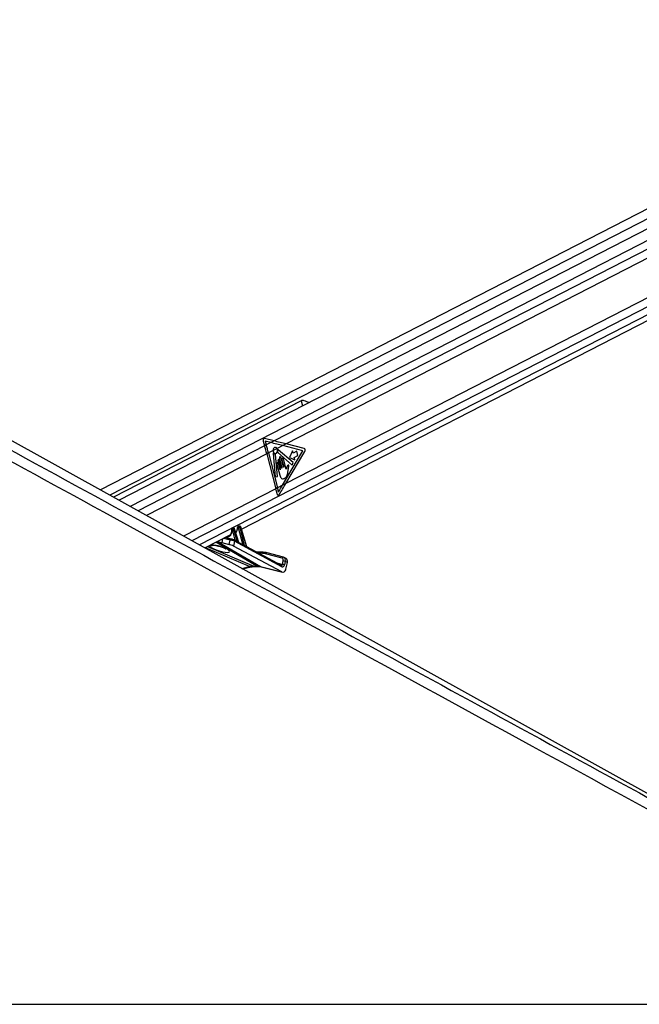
# Model space of a CAD drawing. Header units: millimetres. Extents: x 20 to 22981, y 40 to 19992.
# Tile 121 of 143: x 16205 to 17018, y 6612 to 7905. Entities that reach past the tile are written whole.
import ezdxf

# ---------------------------------------------------------------- set-up
doc = ezdxf.new("R2010")
doc.units = ezdxf.units.MM
doc.header["$LTSCALE"] = 2

msp = doc.modelspace()

# ---------------------------------------------------------------- linework, layer by layer
at = {"color": 7, "linetype": 'Continuous', "lineweight": 25}
for p, q in [((17511.82, 7904.86), (16310.83, 7287.66)), ((17525.88, 7885.97), (16335.24, 7274.09)), ((16495.81, 7236.12), (17540.92, 7773.21)), ((17280.75, 6748.91), (15487.79, 7744.81)), ((16574.27, 7404.73), (16327.95, 7278.14)), ((16538.58, 7351.95), (16526.14, 7354.97)), ((16524.32, 7351.74), (16526.22, 7345.6)), ((16528.38, 7346.71), (16526.22, 7345.6)), ((16526.89, 7351.53), (16528.38, 7346.71)), ((16534.27, 7349.73), (16526.89, 7351.53)), ((16534.27, 7349.73), (16528.38, 7346.71)), ((16538.58, 7351.95), (16534.27, 7349.73)), ((16542.55, 7341.97), (16537.38, 7339.31)), ((16550.06, 7345.83), (16542.55, 7341.97)), ((16554.37, 7348.04), (16550.06, 7345.83)), ((16576.61, 7339.15), (16550.06, 7345.83)), ((16577.98, 7342.1), (16554.37, 7348.04)), ((16531.35, 7336.22), (16529.2, 7335.11)), ((16529.2, 7335.11), (16540.99, 7289.22)), ((16537.38, 7339.31), (16531.35, 7336.22)), ((16531.35, 7336.22), (16543.14, 7290.33)), ((16537.55, 7335.35), (16540.25, 7304.96)), ((16542.97, 7305.45), (16540.41, 7334.2)), ((16543.53, 7336.89), (16562.47, 7320.26)), ((16563.84, 7323.48), (16544.17, 7340.26)), ((16545.66, 7328.68), (16548.81, 7316.43)), ((16551.09, 7317.6), (16547.94, 7329.85)), ((16549.82, 7293.76), (16576.61, 7339.15)), ((16554.63, 7315.1), (16551.22, 7328.35)), ((16554.11, 7295.96), (16579, 7338.14)), ((16562.95, 7339.09), (16558.86, 7330.31)), ((16558.86, 7330.31), (16565.99, 7327.29)), ((16563.75, 7335.99), (16562.95, 7339.09)), ((16568.62, 7338.49), (16563.75, 7335.99)), ((16565.19, 7330.39), (16570.06, 7332.89)), ((16565.99, 7327.29), (16565.19, 7330.39)), ((16570.06, 7332.89), (16568.62, 7338.49)), ((16542.35, 7321.51), (16546.12, 7306.83)), ((16543.85, 7325.7), (16546.74, 7314.46)), ((16546.46, 7314.32), (16544.34, 7322.54)), ((16548.53, 7316.29), (16545.84, 7326.72)), ((16548.95, 7327.18), (16551.37, 7317.75)), ((16556.8, 7311.05), (16557.54, 7315.88)), ((16562.47, 7320.26), (16563.84, 7323.48)), ((16540.25, 7304.96), (16542.97, 7305.45)), ((16543.14, 7290.33), (16540.99, 7289.22)), ((16549.82, 7293.76), (16543.14, 7290.33)), ((16554.11, 7295.96), (16549.82, 7293.76)), ((16484.55, 7237.77), (16483.58, 7237.27)), ((16484.87, 7237.85), (16483.9, 7237.35)), ((16484.18, 7237.35), (16485.15, 7237.85)), ((16485.15, 7237.85), (16484.87, 7237.85)), ((16485.39, 7237.91), (16485.11, 7237.91)), ((16491.74, 7238.3), (16491.12, 7238.3)), ((16492.28, 7240.02), (16491.23, 7239.47)), ((16492.61, 7240.09), (16491.55, 7239.55)), ((16491.55, 7239.55), (16492.17, 7239.55)), ((16492.17, 7239.55), (16493.23, 7240.09)), ((16497.65, 7216.5), (16492.2, 7237.84)), ((16493.23, 7240.09), (16492.61, 7240.09)), ((16493.47, 7240.15), (16492.85, 7240.15)), ((16494.65, 7238.74), (16493.57, 7238.18)), ((16493.57, 7238.18), (16499.59, 7214.63)), ((16502.72, 7212.85), (16494.65, 7238.74)), ((16503.08, 7212.8), (16494.91, 7239)), ((16447.92, 7211.51), (16481.28, 7228.65)), ((16482.93, 7223.08), (16474.52, 7225.18)), ((16483.75, 7236.1), (16483.47, 7236.1)), ((16483.9, 7237.35), (16484.18, 7237.35)), ((16487.76, 7221.72), (16484.21, 7235.64)), ((16486.57, 7236.49), (16485.58, 7235.98)), ((16485.58, 7235.98), (16489.62, 7220.17)), ((16492.09, 7218.81), (16486.57, 7236.49)), ((16492.51, 7218.55), (16486.83, 7236.76)), ((16488.24, 7232.23), (16488.85, 7232.54)), ((16470, 7218.51), (16479.89, 7216.04)), ((16479.89, 7216.04), (16481.11, 7221.79)), ((16482.93, 7223.08), (16483.18, 7222.98)), ((16486.55, 7220.18), (16485.23, 7213.95)), ((16548.89, 7179.97), (16485.23, 7213.95)), ((16486.06, 7221.86), (16485.85, 7221.93)), ((16488.08, 7220.78), (16486.06, 7221.86)), ((16548.92, 7186.88), (16486.55, 7220.18)), ((16497.57, 7215.71), (16492.67, 7218.32)), ((16503.08, 7212.79), (16503.08, 7212.8)), ((16548.43, 7188.56), (16503.09, 7212.76)), ((16524.01, 7205.78), (16516.17, 7205.78)), ((16549.22, 7197.92), (16527.54, 7203.8)), ((16551.08, 7199.19), (16529.4, 7205.07)), ((16551.65, 7198.94), (16551.08, 7199.19)), ((16551.28, 7199.12), (16551.08, 7199.19)), ((16554.43, 7197.61), (16551.77, 7198.93)), ((16497.32, 7184.07), (16508.68, 7186.6)), ((16511.91, 7187.47), (16516.25, 7187.47)), ((16513.31, 7187.13), (16517.65, 7187.13)), ((16521.03, 7186.93), (16548.89, 7179.97)), ((16521.79, 7186.64), (16549.63, 7179.68)), ((16549.7, 7189.97), (16550.64, 7194.38)), ((16553.41, 7193.81), (16552.47, 7189.39)), ((16556.08, 7192.5), (16553.41, 7193.81)), ((16554.22, 7183.74), (16556.08, 7192.5)), ((14957.83, 6612.47), (17497.73, 6612.47))]:
    msp.add_line(p, q, dxfattribs=at)
at = {"color": 8, "linetype": 'Continuous', "lineweight": 25}
for p, q in [((17523.67, 7897.75), (16323.17, 7280.8)), ((17521.13, 7867.99), (16349.77, 7266.02)), ((17520.65, 7856.64), (16538.58, 7351.95)), ((17520.65, 7844.62), (16554.37, 7348.04)), ((17524.82, 7794.82), (16554.11, 7295.96)), ((17529.42, 7785.45), (16430.95, 7220.94)), ((17535.31, 7777.89), (16440.85, 7215.44)), ((16574.27, 7404.73), (16576.04, 7397.84)), ((16526.22, 7345.6), (16360.16, 7260.26)), ((16529.2, 7335.11), (16371.4, 7254.01)), ((16540.99, 7289.22), (16419.98, 7227.03)), ((16474.9, 7225.37), (16487.76, 7221.72)), ((16506.64, 7186.93), (16448.57, 7211.84)), ((16451.53, 7213.36), (16511.91, 7187.47)), ((16516.25, 7187.47), (16462.24, 7218.87)), ((16463.26, 7214.58), (16463.08, 7214.85)), ((16464.29, 7219.92), (16521.03, 7186.93)), ((16471.03, 7223.38), (16470, 7218.51)), ((16481.11, 7221.79), (16472.25, 7224.01)), ((16494.3, 7217.46), (16497.65, 7216.5)), ((16522.67, 7204.44), (16518.68, 7204.44)), ((16551.56, 7198.98), (16551.28, 7199.12)), ((16496.31, 7184.63), (16506.64, 7186.93)), ((16521.03, 7186.93), (16521.79, 7186.64)), ((16542.34, 7191.81), (16549.7, 7189.97))]:
    msp.add_line(p, q, dxfattribs=at)
at = {"color": 7, "linetype": 'Continuous', "lineweight": 25, "flags": 128}
for points in [[(16537.38, 7339.31), (16537.68, 7337.67), (16538.42, 7336.34), (16539.47, 7335.55), (16540.67, 7335.44), (16541.79, 7336.01), (16542.66, 7337.19), (16543.11, 7338.75), (16543.07, 7340.45), (16542.55, 7341.97)], [(16538.02, 7335.71), (16537.95, 7335.77), (16537.87, 7335.8), (16537.78, 7335.79), (16537.7, 7335.75), (16537.63, 7335.68), (16537.58, 7335.58), (16537.56, 7335.47), (16537.55, 7335.35)], [(16544.17, 7340.26), (16544.1, 7340.3), (16544.02, 7340.31), (16543.94, 7340.3), (16543.87, 7340.25), (16543.81, 7340.18), (16543.77, 7340.09), (16543.74, 7339.99), (16543.74, 7339.88)], [(16547.94, 7329.85), (16547.69, 7330.42), (16547.31, 7330.82), (16546.85, 7330.97), (16546.39, 7330.87), (16545.98, 7330.53), (16545.7, 7329.99), (16545.59, 7329.34), (16545.66, 7328.68)], [(16551.22, 7328.35), (16550.98, 7328.92), (16550.6, 7329.32), (16550.14, 7329.47), (16549.67, 7329.37), (16549.27, 7329.03), (16548.99, 7328.49), (16548.88, 7327.84), (16548.95, 7327.18)], [(16544.34, 7322.54), (16544.13, 7323.04), (16543.8, 7323.38), (16543.39, 7323.52), (16542.99, 7323.44), (16542.63, 7323.13), (16542.39, 7322.66), (16542.29, 7322.09), (16542.35, 7321.51)], [(16545.84, 7326.72), (16545.63, 7327.22), (16545.3, 7327.57), (16544.9, 7327.71), (16544.49, 7327.62), (16544.13, 7327.32), (16543.89, 7326.85), (16543.79, 7326.28), (16543.85, 7325.7)], [(16548.81, 7316.43), (16548.82, 7316.35), (16548.81, 7316.27), (16548.77, 7316.2), (16548.72, 7316.16), (16548.66, 7316.15), (16548.6, 7316.17), (16548.56, 7316.22), (16548.53, 7316.29)], [(16551.37, 7317.75), (16551.38, 7317.67), (16551.36, 7317.59), (16551.33, 7317.52), (16551.28, 7317.48), (16551.22, 7317.46), (16551.16, 7317.48), (16551.12, 7317.53), (16551.09, 7317.6)], [(16546.74, 7314.46), (16546.75, 7314.38), (16546.74, 7314.3), (16546.7, 7314.23), (16546.65, 7314.19), (16546.59, 7314.17), (16546.54, 7314.19), (16546.49, 7314.24), (16546.46, 7314.32)], [(16485.11, 7237.91), (16485, 7237.9), (16484.87, 7237.85)], [(16485.39, 7237.91), (16485.28, 7237.9), (16485.15, 7237.85)], [(16492.61, 7240.09), (16492.74, 7240.14), (16492.85, 7240.15)], [(16493.23, 7240.09), (16493.36, 7240.14), (16493.47, 7240.15)], [(16524.47, 7205.67), (16524.2, 7205.76), (16524.01, 7205.78)]]:
    msp.add_lwpolyline(points, dxfattribs=at)
at = {"color": 8, "linetype": 'Continuous', "lineweight": 25, "flags": 128}
for points in [[(16490.86, 7237.97), (16490.73, 7238.03), (16490.63, 7238.1), (16490.56, 7238.18), (16490.53, 7238.26), (16490.53, 7238.28)], [(16494.65, 7238.74), (16494.76, 7238.81), (16494.85, 7238.88), (16494.9, 7238.94), (16494.91, 7238.99), (16494.91, 7239)], [(16482.89, 7235.9), (16482.89, 7235.9), (16482.92, 7235.84), (16482.98, 7235.78), (16483.08, 7235.74), (16483.21, 7235.7)], [(16486.83, 7236.76), (16486.83, 7236.75), (16486.82, 7236.7), (16486.77, 7236.63), (16486.69, 7236.57), (16486.57, 7236.49)], [(16511.91, 7187.47), (16512.72, 7187.19), (16513.31, 7187.13)], [(16516.25, 7187.47), (16517.06, 7187.19), (16517.63, 7187.13)]]:
    msp.add_lwpolyline(points, dxfattribs=at)
at = {"color": 7, "linetype": 'Continuous', "lineweight": 25}
for centre, radius, start, end in [((16312.29, 7279.34), 223.95, 14.41876, 17.2083), ((16314.45, 7280.45), 223.95, 14.41876, 17.2083), ((16576.71, 7339.66), 2.75, 326.45167, 62.45976), ((16540.4, 7337.55), 3, 217.76359, 265.08472), ((16540.06, 7334.21), 0.35, 357.8989, 77.49995), ((16543.9, 7337.23), 0.502, 160.30246, 223.55564), ((16537.01, 7339.47), 6.74, 342.14593, 3.45079), ((16330.63, 7235.15), 217.2, 12.56645, 14.41461), ((16332.24, 7236.12), 217.76, 12.92744, 14.41318), ((16492.21, 7238.62), 1.13, 125.33518, 196.56223), ((16492.83, 7238.62), 1.13, 125.33518, 196.56223), ((16491.86, 7242.14), 4.31, 274.55518, 293.40825), ((16484.56, 7236.42), 1.13, 125.33518, 196.56223), ((16484.84, 7236.42), 1.13, 125.33518, 196.56223), ((16483.87, 7239.94), 4.31, 274.55518, 293.40825), ((16490.03, 7220.03), 0.439, 161.61835, 209.08894), ((16492.52, 7218.67), 0.451, 161.98185, 206.25298), ((16500.06, 7214.48), 0.492, 162.8927, 197.28954), ((16503.21, 7212.7), 0.511, 163.15887, 193.25235), ((16522.73, 7185.87), 18.57, 74.98734, 90.19035), ((16524.54, 7186.12), 19.54, 74.98734, 90.19035), ((16549.84, 7183.63), 6.33, 65.406, 91.22324), ((16550.78, 7188.05), 6.33, 65.406, 91.22324)]:
    msp.add_arc(centre, radius, start, end, dxfattribs=at)
at = {"color": 8, "linetype": 'Continuous', "lineweight": 25}
for centre, radius, start, end in [((16456.22, 7222.58), 8.01, 256.37793, 288.20033), ((16482.73, 7221.42), 1.67, 83.26181, 167.01175), ((16485.23, 7220.7), 1.42, 338.46559, 54.32168), ((16487.12, 7221.65), 0.648, 302.12693, 5.8341), ((16487.22, 7221.63), 0.833, 307.35153, 356.43209), ((16497.04, 7216.43), 0.61, 292.4358, 7.13001), ((16497.08, 7216.42), 0.641, 293.08152, 4.24658), ((16524.22, 7204.23), 1.57, 97.93795, 172.30364), ((16529.18, 7203.4), 1.68, 82.42643, 166.29677), ((16550.86, 7197.52), 1.68, 82.42643, 166.29677), ((16508.1, 7189.48), 2.93, 240.19745, 281.09004), ((16547.6, 7187.4), 1.42, 338.46559, 54.32168)]:
    msp.add_arc(centre, radius, start, end, dxfattribs=at)
at = {"color": 7, "linetype": 'Continuous', "lineweight": 25}
for centre, major_axis, ratio, start_param, end_param in [((16525.94, 7352.57), (-0.24, 2.43), 0.7207392, 6.0372007, 8.1326028), ((16436.92, 7345.83), (249.46, -50.36), 0.0977317, 1.1199105, 1.1897237), ((16441.23, 7348.04), (249.46, -50.36), 0.0977317, 1.1199105, 1.1897237), ((16436.68, 7293.76), (165.79, 238.22), 0.3281908, 4.9004571, 4.93695), ((16440.97, 7295.96), (165.79, 238.22), 0.3281908, 4.8784607, 4.93695), ((16485.53, 7236.45), (-0.71, 1.32), 0.6616964, 4.4084912, 5.944381), ((16491.23, 7237.82), (-0.208, 0.455), 0.6722722, 5.9843781, 7.2486115), ((16491.85, 7237.82), (-0.208, 0.455), 0.6722722, 4.4484883, 5.9843781), ((16492.53, 7238.13), (-0.67, 1.34), 0.667317, 4.428083, 5.9639727), ((16493.6, 7238.69), (-0.71, 1.32), 0.6616964, 4.4084912, 5.944381), ((16475.09, 7237.84), (-4.54, 10.03), 0.6728942, 3.1747413, 3.5170201), ((16483.58, 7235.63), (-0.208, 0.455), 0.6722722, 5.9843781, 7.3944837), ((16483.86, 7235.63), (-0.208, 0.455), 0.6722722, 4.4484883, 5.9843781), ((16484.53, 7235.93), (-0.67, 1.34), 0.667317, 4.428083, 5.9639727), ((16482.65, 7241.72), (-4.54, 10.03), 0.6728942, 3.2846266, 3.37025), ((16463.37, 7222.05), (9.43, -3.74), 0.1227735, 4.9117535, 5.5392213), ((16482.54, 7214.63), (3.77, -1.5), 0.1227735, 0.8256764, 2.3976287), ((16483.77, 7220.43), (3.84, -1.17), 0.1943779, 0.8217162, 2.3936685), ((16484.51, 7222.27), (1.89, -0.75), 0.1227735, 0.8256764, 2.3976287), ((16488.73, 7220.88), (1.24, -0.89), 0.1447744, 2.2469792, 2.5565144), ((16441.75, 7243.04), (74.5, -38.78), 0.0278678, 0.8434322, 0.8875813), ((16442.1, 7243.06), (74.14, -38.79), 0.0223659, 0.8421465, 0.8862956), ((16498.62, 7215.66), (1.24, -0.89), 0.1447744, 2.4713168, 2.5565144), ((16441.75, 7243.04), (74.5, -38.78), 0.0278678, 0.6267045, 0.6965384), ((16442.1, 7243.06), (74.14, -38.79), 0.0223659, 0.6254189, 0.6952527), ((16549.11, 7193.55), (2.66, 5.38), 0.6678917, 6.283093, 6.4133788), ((16502.59, 7149.7), (18.43, 35.57), 0.6894012, 0.3356831, 0.5119979), ((16506.93, 7149.7), (17.75, 35.91), 0.6596861, 0.1462351, 0.3225499), ((16549.81, 7190.71), (-0.16, 4.08), 0.6824235, 2.7623598, 4.3579059), ((16547.77, 7194.21), (1.77, 3.59), 0.6675995, 5.076761, 6.4133328), ((16551.78, 7192.23), (2.66, 5.38), 0.6675995, 5.076761, 6.283047), ((16550.22, 7185.71), (-0.23, 6.12), 0.6824235, 2.7623598, 4.3579059)]:
    msp.add_ellipse(centre, major_axis=major_axis, ratio=ratio, start_param=start_param, end_param=end_param, dxfattribs=at)
at = {"color": 8, "linetype": 'Continuous', "lineweight": 25}
for centre, major_axis, ratio, start_param, end_param in [((16485.25, 7236.45), (-0.71, 1.32), 0.6616964, 5.944381, 6.2734964), ((16481.98, 7241.42), (-5, 10.92), 0.6722722, 3.362704, 4.1070188), ((16491.9, 7238.13), (-0.67, 1.34), 0.667317, 5.9639727, 6.2938173), ((16492.98, 7238.69), (-0.71, 1.32), 0.6616964, 5.944381, 6.2734964), ((16474.42, 7237.53), (-5, 10.92), 0.6722722, 2.7677048, 4.2528911), ((16484.25, 7235.93), (-0.67, 1.34), 0.667317, 5.9639727, 6.2891422), ((16467.18, 7210.62), (13.1, -4.08), 0.2216761, 3.1527091, 8.2406214), ((16549.11, 7193.55), (2.66, 5.38), 0.6678917, 5.076807, 6.283093), ((16548.37, 7190.62), (-0.48, 2.09), 0.5968415, 2.8476041, 4.2599434)]:
    msp.add_ellipse(centre, major_axis=major_axis, ratio=ratio, start_param=start_param, end_param=end_param, dxfattribs=at)
at = {"color": 7, "linetype": 'Continuous', "lineweight": 25}
for points, knots in [([(17497.73, 6612.47), (17291.05, 6725.29), (16896.73, 6940.55), (16364.2, 7231.57), (15969.38, 7447.73), (15693.29, 7599.42), (15541.39, 7683.21), (15458.66, 7729.14), (15444.61, 7736.95)], [0, 0, 0, 0, 0.30154537, 0.57533593, 0.77732773, 0.87832391, 0.97932044, 1, 1, 1, 1]), ([(16584.55, 7402.21), (16584.47, 7402.25), (16583.55, 7402.64), (16581.31, 7403.54), (16578.58, 7404.56), (16576.34, 7405.07), (16575.02, 7405.05), (16574.45, 7404.81), (16574.27, 7404.73)], [0, 0, 0, 0, 0.0253917, 0.2875047, 0.599755, 0.7895265, 0.9312571, 1, 1, 1, 1]), ([(16542.55, 7341.97), (16542.33, 7342.31), (16541.88, 7342.98), (16540.95, 7343.52), (16539.96, 7343.62), (16539.01, 7343.25), (16538.2, 7342.46), (16537.63, 7341.33), (16537.39, 7340.22), (16537.38, 7339.54), (16537.38, 7339.31)], [0, 0, 0, 0, 0.1335987, 0.2671966, 0.4008119, 0.5344211, 0.6680123, 0.8016105, 0.9352267, 1, 1, 1, 1]), ([(16554.79, 7315.28), (16554.77, 7315.24), (16554.72, 7315.17), (16554.66, 7315.11), (16554.63, 7315.1), (16554.63, 7315.1)], [0, 0, 0, 0, 0.51399014, 0.98490144, 1, 1, 1, 1]), ([(16555.18, 7317.07), (16555.13, 7316.75), (16555.04, 7316.14), (16554.87, 7315.56), (16554.79, 7315.28)], [0, 0, 0, 0, 0.5191471, 1, 1, 1, 1]), ([(16556.52, 7319.84), (16556.2, 7319.41), (16555.61, 7318.62), (16555.31, 7317.55), (16555.18, 7317.07)], [0, 0, 0, 0, 0.5468478, 1, 1, 1, 1]), ([(16557.54, 7315.88), (16557.71, 7316.65), (16557.93, 7317.62), (16558.24, 7318.79), (16558.21, 7319.44), (16558.05, 7319.93), (16557.83, 7320.22), (16557.51, 7320.41), (16557, 7320.34), (16556.68, 7320.01), (16556.52, 7319.84)], [0, 0, 0, 0, 0.369532, 0.4622338, 0.5578405, 0.6537113, 0.7001721, 0.7470017, 0.8728446, 1, 1, 1, 1]), ([(16546.12, 7306.83), (16546.4, 7305.94), (16546.93, 7304.24), (16548.59, 7302.57), (16550.53, 7302.15), (16552.46, 7302.74), (16554.21, 7303.92), (16555.68, 7305.81), (16556.43, 7308.38), (16556.68, 7310.16), (16556.8, 7311.05)], [0, 0, 0, 0, 0.1310602, 0.2510236, 0.3769161, 0.5013552, 0.6271609, 0.7506501, 0.8753565, 1, 1, 1, 1]), ([(16542.62, 7282.41), (16542.7, 7282.16), (16542.85, 7281.66), (16543.27, 7281.12), (16543.8, 7280.81), (16544.37, 7280.78), (16544.93, 7281.02), (16545.29, 7281.38), (16545.45, 7281.63), (16545.48, 7281.68)], [0, 0, 0, 0, 0.16108, 0.3221601, 0.483216, 0.6440788, 0.8046787, 0.9651276, 1, 1, 1, 1]), ([(16342.38, 7258.52), (16619.58, 7107.25), (17014.34, 6891.82), (17408.96, 6676.57), (17526.48, 6612.47)], [0, 0, 0, 0, 0.7021941, 1, 1, 1, 1]), ([(16485.11, 7237.91), (16484.96, 7237.9), (16484.75, 7237.89), (16484.59, 7237.78), (16484.55, 7237.75)], [0, 0, 0, 0, 0.7619394, 1, 1, 1, 1]), ([(16486.83, 7236.76), (16486.77, 7236.9), (16486.64, 7237.22), (16486.28, 7237.62), (16485.83, 7237.87), (16485.53, 7237.9), (16485.39, 7237.91)], [0, 0, 0, 0, 0.2251996, 0.5302796, 0.7936761, 1, 1, 1, 1]), ([(16490.53, 7238.28), (16490.53, 7237.88), (16490.53, 7237.37), (16490.43, 7236.94), (16490.41, 7236.86)], [0, 0, 0, 0, 0.812174, 1, 1, 1, 1]), ([(16491.24, 7239.46), (16491.13, 7239.4), (16490.9, 7239.27), (16490.66, 7238.93), (16490.55, 7238.58), (16490.54, 7238.36), (16490.53, 7238.28)], [0, 0, 0, 0, 0.2435753, 0.5456189, 0.8429484, 1, 1, 1, 1]), ([(16492.85, 7240.15), (16492.69, 7240.14), (16492.49, 7240.13), (16492.32, 7240.02), (16492.28, 7240)], [0, 0, 0, 0, 0.76000391, 1, 1, 1, 1]), ([(16494.91, 7239), (16494.85, 7239.14), (16494.72, 7239.47), (16494.36, 7239.86), (16493.91, 7240.11), (16493.6, 7240.14), (16493.47, 7240.15)], [0, 0, 0, 0, 0.2251996, 0.5302796, 0.7936761, 1, 1, 1, 1]), ([(16482.94, 7234.26), (16482.91, 7233.63), (16482.84, 7232.24), (16482.34, 7230.61), (16481.78, 7229.83), (16481.56, 7229.52)], [0, 0, 0, 0, 0.3319968, 0.7358738, 1, 1, 1, 1]), ([(16483.59, 7237.26), (16483.48, 7237.2), (16483.25, 7237.07), (16483.01, 7236.73), (16482.88, 7236.32), (16482.89, 7236.04), (16482.89, 7235.9)], [0, 0, 0, 0, 0.2202703, 0.4881089, 0.7519096, 1, 1, 1, 1]), ([(16482.89, 7235.9), (16482.94, 7235.48), (16483, 7234.91), (16482.95, 7234.39), (16482.94, 7234.26)], [0, 0, 0, 0, 0.7430566, 1, 1, 1, 1]), ([(16490.41, 7236.86), (16490.3, 7236.24), (16490.07, 7234.91), (16489.36, 7233.47), (16488.71, 7232.86), (16488.45, 7232.62)], [0, 0, 0, 0, 0.3480466, 0.7435867, 1, 1, 1, 1]), ([(16458.65, 7215.12), (16458.64, 7215.12), (16458.59, 7215.11), (16458.85, 7215.14), (16459.47, 7215.13), (16460.66, 7215.03), (16462, 7214.85), (16462.93, 7214.64), (16463.27, 7214.56)], [0, 0, 0, 0, 0.0279822, 0.1721375, 0.351995, 0.5926157, 0.8499065, 1, 1, 1, 1]), ([(16463.26, 7214.58), (16463.66, 7214.49), (16464.86, 7214.22), (16466.95, 7213.65), (16469.41, 7212.85), (16471.76, 7211.96), (16473.68, 7211.09), (16475.01, 7210.39), (16475.76, 7209.91), (16475.85, 7209.83), (16475.89, 7209.8)], [0, 0, 0, 0, 0.0659107, 0.1991859, 0.3450874, 0.5022348, 0.6640232, 0.7976124, 0.9104647, 1, 1, 1, 1]), ([(16488.05, 7221.58), (16488.18, 7221.49), (16488.51, 7221.27), (16488.99, 7220.79), (16489.37, 7220.39), (16489.58, 7220.21), (16489.62, 7220.17)], [0, 0, 0, 0, 0.2052766, 0.54887, 0.9210651, 1, 1, 1, 1]), ([(16489.65, 7219.82), (16489.6, 7219.85), (16489.34, 7219.99), (16488.84, 7220.31), (16488.35, 7220.65), (16488.09, 7220.77), (16488.08, 7220.77)], [0, 0, 0, 0, 0.1039431, 0.5686154, 0.9824274, 1, 1, 1, 1]), ([(16492.67, 7218.32), (16492.67, 7218.32), (16492.68, 7218.32), (16492.64, 7218.34), (16492.58, 7218.41), (16492.52, 7218.49), (16492.51, 7218.54), (16492.51, 7218.55)], [0, 0, 0, 0, 0.005296, 0.3315649, 0.6231276, 0.9528899, 1, 1, 1, 1]), ([(16499.59, 7214.34), (16499.54, 7214.37), (16499.27, 7214.52), (16498.75, 7214.91), (16498.13, 7215.39), (16497.7, 7215.63), (16497.57, 7215.7)], [0, 0, 0, 0, 0.0838829, 0.4422626, 0.8292932, 1, 1, 1, 1]), ([(16497.72, 7216.47), (16497.8, 7216.43), (16498, 7216.3), (16498.43, 7215.9), (16498.93, 7215.35), (16499.34, 7214.86), (16499.55, 7214.66), (16499.59, 7214.63)], [0, 0, 0, 0, 0.1052615, 0.2802231, 0.6261442, 0.9328781, 1, 1, 1, 1]), ([(16503.1, 7212.75), (16503.1, 7212.75), (16503.1, 7212.74), (16503.09, 7212.78), (16503.08, 7212.8)], [0, 0, 0, 0, 0.5890957, 1, 1, 1, 1]), ([(16508.68, 7186.6), (16509.08, 7186.68), (16510.69, 7187.02), (16512.18, 7187.08), (16513.31, 7187.13)], [0, 0, 0, 0, 0.2505859, 1, 1, 1, 1]), ([(16517.65, 7187.13), (16518.01, 7187.13), (16519.47, 7187.1), (16520.79, 7186.84), (16521.79, 7186.64)], [0, 0, 0, 0, 0.25046179, 1, 1, 1, 1])]:
    msp.add_open_spline(points, degree=3, knots=knots, dxfattribs=at)
at = {"color": 8, "linetype": 'Continuous', "lineweight": 25}
for points, knots in [([(15466.86, 7736.95), (15481.12, 7729.14), (15565.02, 7683.21), (15718.2, 7599.43), (15995.78, 7447.74), (16203.74, 7334.21), (16342.38, 7258.52)], [0, 0, 0, 0, 0.0486818, 0.2865096, 0.5243388, 1, 1, 1, 1]), ([(16455.66, 7215.49), (16456.33, 7215.54), (16457.7, 7215.64), (16460.4, 7215.37), (16462.3, 7215), (16463.08, 7214.85)], [0, 0, 0, 0, 0.35691423, 0.7335111, 1, 1, 1, 1]), ([(16492.09, 7218.81), (16492.17, 7218.74), (16492.32, 7218.61), (16492.47, 7218.53), (16492.53, 7218.53), (16492.51, 7218.54), (16492.51, 7218.55)], [0, 0, 0, 0, 0.3999514, 0.6950117, 0.9693043, 1, 1, 1, 1]), ([(16492.67, 7218.32), (16492.68, 7218.32), (16492.73, 7218.3), (16492.72, 7218.27), (16492.64, 7218.25), (16492.42, 7218.31), (16492.22, 7218.41), (16492.11, 7218.47)], [0, 0, 0, 0, 0.01567168, 0.2255313, 0.45244333, 0.69393633, 1, 1, 1, 1]), ([(16503.09, 7212.75), (16503.1, 7212.74), (16503.19, 7212.7), (16503.25, 7212.6), (16503.25, 7212.49), (16503.14, 7212.43), (16502.95, 7212.46), (16502.79, 7212.54), (16502.71, 7212.59)], [0, 0, 0, 0, 0.037469, 0.2343507, 0.4349961, 0.5951708, 0.7955305, 1, 1, 1, 1]), ([(16502.72, 7212.85), (16502.78, 7212.8), (16502.88, 7212.71), (16502.99, 7212.67), (16503.05, 7212.66), (16503.07, 7212.68), (16503.09, 7212.72), (16503.08, 7212.76), (16503.07, 7212.8)], [0, 0, 0, 0, 0.3009649, 0.5156707, 0.5726705, 0.7519167, 0.7880445, 1, 1, 1, 1])]:
    msp.add_open_spline(points, degree=3, knots=knots, dxfattribs=at)

doc.saveas('drawing.dxf')
